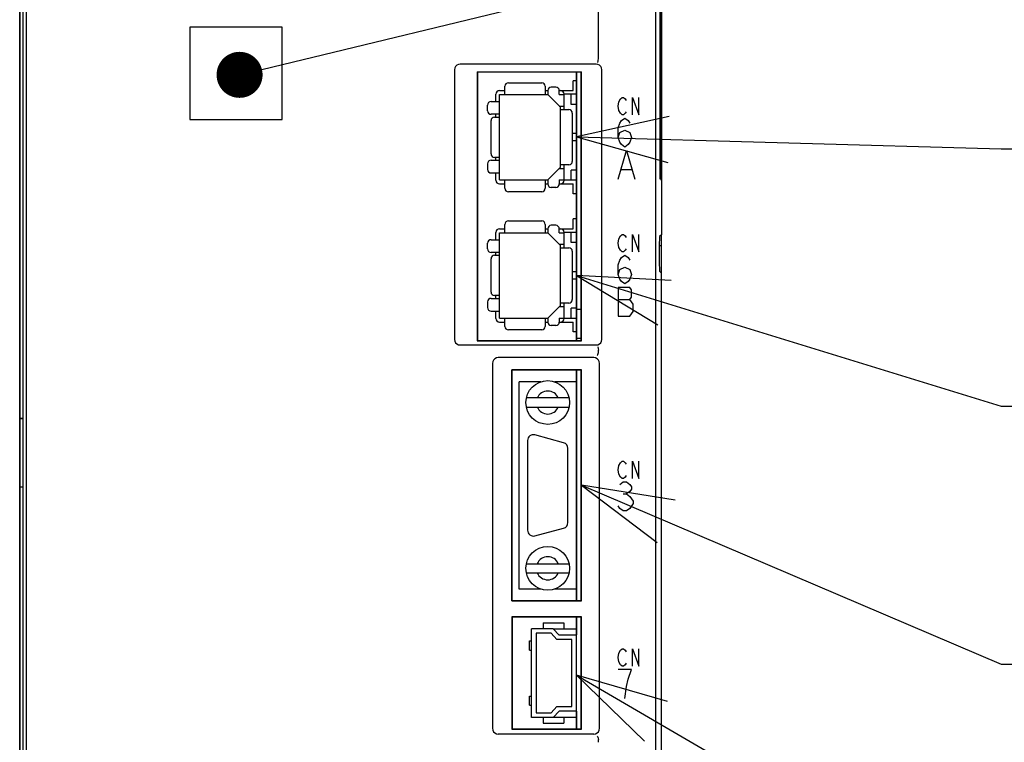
# Model space of a CAD drawing. Extents: x 0 to 1680, y 0 to 1188.
# Tile 15 of 31: x 949 to 1035, y 738 to 801. Entities that reach past the tile are written whole.
import ezdxf

# ---------------------------------------------------------------- set-up
doc = ezdxf.new("R2010")
doc.units = 0
doc.header["$LTSCALE"] = 92.4
doc.layers.get('0').update_dxf_attribs({"linetype": 'CONTINUOUS'})
for name, color, linetype in [('ALL_AXIS', 7, 'CONTINUOUS'), ('ALL_CURVE', 7, 'CONTINUOUS'), ('ALL_FEATURES', 7, 'CONTINUOUS'), ('ALL_NOTE', 7, 'CONTINUOUS')]:
    doc.layers.add(name, color=color, linetype=linetype)

msp = doc.modelspace()

# ---------------------------------------------------------------- linework, layer by layer
at = {"color": 7, "linetype": 'CONTINUOUS'}
for p, q in [((995.577, 747.75), (997.6, 747.75)), ((997.6, 740.05), (995.577, 740.05))]:
    msp.add_line(p, q, dxfattribs=at)
at = {"layer": 'ALL_AXIS', "color": 7, "linetype": 'CONTINUOUS'}
for p, q in [((949.5, 660), (949.5, 821.7)), ((949.8, 660.3), (949.8, 822)), ((1004.5, 660.3), (1004.5, 801.388)), ((997.6, 772.8), (997.6, 796.1)), ((997.6, 795.35), (997.3, 795.35)), ((997.6, 785.54), (997.3, 785.54)), ((997.6, 783.35), (997.3, 783.35)), ((1005, 778.633), (1004.816, 778.817)), ((997.6, 775.5), (998, 775.5)), ((997.6, 773.54), (997.3, 773.54)), ((997.6, 773), (998, 773)), ((997.6, 750.2), (997.6, 770.2)), ((994.492, 769.2), (992.6, 769.2)), ((997.6, 769.2), (995.708, 769.2)), ((996.479, 763.913), (993.979, 764.583)), ((993.35, 764.1), (993.35, 756.3)), ((996.85, 756.97), (996.85, 763.43)), ((993.979, 755.817), (996.479, 756.487)), ((994.492, 751.2), (992.6, 751.2)), ((997.6, 751.2), (995.708, 751.2)), ((997.6, 747.2), (997.6, 748.75)), ((997.6, 739.05), (997.6, 740.6))]:
    msp.add_line(p, q, dxfattribs=at)
msp.add_lwpolyline([(1004.816, 781.816), (1004.811, 781.779), (1004.806, 781.679), (1004.801, 781.521), (1004.797, 781.311), (1004.794, 781.059), (1004.792, 780.775), (1004.791, 780.472), (1004.791, 780.161), (1004.792, 779.858), (1004.794, 779.574), (1004.797, 779.322), (1004.801, 779.112), (1004.806, 778.954), (1004.811, 778.854), (1004.816, 778.817)], dxfattribs=at)
for centre, start, end in [((993.85, 764.1), 75, 180), ((996.35, 763.43), 0, 75), ((996.35, 756.97), 285, 360), ((993.85, 756.3), 180, 285)]:
    msp.add_arc(centre, 0.5, start, end, dxfattribs=at)
at = {"layer": 'ALL_CURVE', "color": 4, "linetype": 'CONTINUOUS'}
for p, q in [((1001.205, 793.15), (1001.275, 793.525)), ((1001.275, 793.525), (1001.414, 793.775)), ((1001.414, 793.775), (1001.553, 793.9)), ((1001.553, 793.9), (1001.693, 793.9)), ((1001.693, 793.9), (1001.832, 793.775)), ((1001.832, 793.775), (1001.902, 793.65)), ((1002.459, 792.4), (1002.459, 793.9)), ((1002.459, 793.9), (1003.016, 792.4)), ((1003.016, 792.4), (1003.016, 793.9)), ((1001.275, 792.775), (1001.205, 793.15)), ((1001.414, 792.525), (1001.275, 792.775)), ((1001.553, 792.4), (1001.414, 792.525)), ((1001.832, 792.525), (1001.693, 792.4)), ((1001.902, 792.65), (1001.832, 792.525)), ((1001.205, 791.267), (1001.35, 791.683)), ((1001.35, 791.683), (1001.495, 791.892)), ((1001.495, 791.892), (1001.786, 792.1)), ((1001.693, 792.4), (1001.553, 792.4)), ((1001.786, 792.1), (1002.076, 791.892)), ((1002.076, 791.892), (1002.221, 791.683)), ((1001.205, 790.433), (1001.205, 791.267)), ((1001.205, 790.433), (1001.35, 790.85)), ((1001.35, 790.85), (1001.786, 791.058)), ((1001.786, 791.058), (1002.221, 790.85)), ((1002.221, 790.85), (1002.366, 790.433)), ((1001.35, 790.017), (1001.205, 790.433)), ((1001.495, 789.808), (1001.35, 790.017)), ((1002.221, 790.017), (1002.076, 789.808)), ((1002.366, 790.433), (1002.221, 790.017)), ((1001.205, 786.8), (1001.931, 789.3)), ((1001.786, 789.6), (1001.495, 789.808)), ((1002.076, 789.808), (1001.786, 789.6)), ((1001.931, 789.3), (1002.656, 786.8)), ((1001.495, 787.633), (1002.366, 787.633)), ((1001.205, 781.25), (1001.275, 781.625)), ((1001.275, 781.625), (1001.414, 781.875)), ((1001.414, 781.875), (1001.553, 782)), ((1001.553, 782), (1001.693, 782)), ((1001.693, 782), (1001.832, 781.875)), ((1001.832, 781.875), (1001.902, 781.75)), ((1002.459, 780.5), (1002.459, 782)), ((1002.459, 782), (1003.016, 780.5)), ((1003.016, 780.5), (1003.016, 782)), ((1001.275, 780.875), (1001.205, 781.25)), ((1001.414, 780.625), (1001.275, 780.875)), ((1001.553, 780.5), (1001.414, 780.625)), ((1001.832, 780.625), (1001.693, 780.5)), ((1001.902, 780.75), (1001.832, 780.625)), ((1001.205, 779.367), (1001.35, 779.783)), ((1001.35, 779.783), (1001.495, 779.992)), ((1001.495, 779.992), (1001.786, 780.2)), ((1001.693, 780.5), (1001.553, 780.5)), ((1001.786, 780.2), (1002.076, 779.992)), ((1002.076, 779.992), (1002.221, 779.783)), ((1001.205, 778.533), (1001.205, 779.367)), ((1001.205, 778.533), (1001.35, 778.95)), ((1001.35, 778.95), (1001.786, 779.158)), ((1001.786, 779.158), (1002.221, 778.95)), ((1002.221, 778.95), (1002.366, 778.533)), ((1001.35, 778.117), (1001.205, 778.533)), ((1001.495, 777.908), (1001.35, 778.117)), ((1002.221, 778.117), (1002.076, 777.908)), ((1002.366, 778.533), (1002.221, 778.117)), ((1001.205, 777.4), (1001.205, 774.9)), ((1002.221, 777.4), (1001.205, 777.4)), ((1001.786, 777.7), (1001.495, 777.908)), ((1002.076, 777.908), (1001.786, 777.7)), ((1002.366, 777.192), (1002.221, 777.4)), ((1002.366, 776.567), (1002.366, 777.192)), ((1001.205, 776.358), (1002.221, 776.358)), ((1002.221, 776.358), (1002.366, 776.567)), ((1002.511, 775.942), (1002.221, 776.358)), ((1002.511, 775.317), (1002.511, 775.942)), ((1001.205, 774.9), (1002.221, 774.9)), ((1002.221, 774.9), (1002.511, 775.317)), ((1001.205, 761.55), (1001.275, 761.925)), ((1001.275, 761.925), (1001.414, 762.175)), ((1001.414, 762.175), (1001.553, 762.3)), ((1001.553, 762.3), (1001.693, 762.3)), ((1001.693, 762.3), (1001.832, 762.175)), ((1001.832, 762.175), (1001.902, 762.05)), ((1002.459, 760.8), (1002.459, 762.3)), ((1002.459, 762.3), (1003.016, 760.8)), ((1003.016, 760.8), (1003.016, 762.3)), ((1001.275, 761.175), (1001.205, 761.55)), ((1001.414, 760.925), (1001.275, 761.175)), ((1001.553, 760.8), (1001.414, 760.925)), ((1001.832, 760.925), (1001.693, 760.8)), ((1001.902, 761.05), (1001.832, 760.925)), ((1001.35, 760.292), (1001.64, 760.5)), ((1001.693, 760.8), (1001.553, 760.8)), ((1001.64, 760.5), (1001.931, 760.5)), ((1001.931, 760.5), (1002.221, 760.292)), ((1002.221, 760.292), (1002.366, 760.083)), ((1002.366, 760.083), (1002.366, 759.875)), ((1001.64, 759.458), (1001.931, 759.458)), ((1002.221, 759.667), (1001.931, 759.458)), ((1001.931, 759.458), (1002.221, 759.25)), ((1002.366, 759.875), (1002.221, 759.667)), ((1002.221, 759.25), (1002.511, 758.833)), ((1001.35, 758.208), (1001.205, 758.417)), ((1002.511, 758.625), (1002.221, 758.208)), ((1002.511, 758.833), (1002.511, 758.625)), ((1001.64, 758), (1001.35, 758.208)), ((1001.931, 758), (1001.64, 758)), ((1002.221, 758.208), (1001.931, 758)), ((1001.205, 745.25), (1001.275, 745.625)), ((1001.275, 745.625), (1001.414, 745.875)), ((1001.414, 745.875), (1001.553, 746)), ((1001.553, 746), (1001.693, 746)), ((1001.693, 746), (1001.832, 745.875)), ((1001.832, 745.875), (1001.902, 745.75)), ((1002.459, 744.5), (1002.459, 746)), ((1002.459, 746), (1003.016, 744.5)), ((1003.016, 744.5), (1003.016, 746)), ((1001.275, 744.875), (1001.205, 745.25)), ((1001.414, 744.625), (1001.275, 744.875)), ((1001.553, 744.5), (1001.414, 744.625)), ((1001.832, 744.625), (1001.693, 744.5)), ((1001.902, 744.75), (1001.832, 744.625)), ((1002.366, 744.2), (1001.205, 744.2)), ((1001.693, 744.5), (1001.553, 744.5)), ((1002.076, 743.367), (1002.366, 744.2)), ((1001.931, 742.742), (1002.076, 743.367)), ((1001.786, 741.7), (1001.931, 742.742))]:
    msp.add_line(p, q, dxfattribs=at)
at = {"layer": 'ALL_FEATURES', "color": 7, "linetype": 'CONTINUOUS'}
for p, q in [((949.209, 766.035), (949.209, 810.965)), ((1005.026, 783.026), (1005.026, 808.974)), ((999.5, 797.25), (999.5, 801.318)), ((964, 800), (964, 792)), ((972, 800), (964, 800)), ((972, 792), (972, 800)), ((999.31, 796.8), (987.49, 796.8)), ((987, 796.31), (987, 772.89)), ((988.965, 796.135), (988.965, 772.765)), ((988.965, 796.135), (998.035, 796.135)), ((988.965, 796.135), (989, 796.1)), ((989, 796.1), (989, 772.8)), ((998, 796.1), (989, 796.1)), ((998.035, 796.135), (998, 796.1)), ((998, 772.8), (998, 796.1)), ((998.035, 772.765), (998.035, 796.135)), ((999.8, 772.89), (999.8, 796.31)), ((991.68, 795.18), (994.58, 795.18)), ((997.3, 794.5), (997.3, 795.35)), ((990.9, 794.5), (991.38, 794.5)), ((991.38, 794.15), (991.38, 794.88)), ((994.88, 794.88), (994.88, 794.15)), ((994.88, 794.5), (995.1, 794.5)), ((995.1, 794.495), (995.1, 794.15)), ((995.8, 794.795), (995.4, 794.795)), ((996.1, 794.5), (997.3, 794.5)), ((996.1, 794.15), (996.1, 794.495)), ((990.17, 793.545), (990.9, 793.545)), ((990.58, 793.545), (990.58, 794.18)), ((990.9, 786.74), (990.9, 794.15)), ((990.9, 794.15), (995.1, 794.15)), ((995.1, 794.15), (996.2, 793.05)), ((996.1, 794.15), (996.52, 794.15)), ((996.52, 792.845), (996.52, 794.18)), ((997.6, 794.18), (996.52, 794.18)), ((997.12, 793.3), (997.12, 794.18)), ((989.87, 792.74), (989.87, 793.245)), ((996.1, 793.15), (996.52, 793.15)), ((996.2, 787.84), (996.2, 793.05)), ((996.2, 792.845), (996.93, 792.845)), ((997.6, 793.3), (997.12, 793.3)), ((997.23, 792.545), (997.23, 788.345)), ((964, 792), (972, 792)), ((990.169, 788.995), (990.169, 791.895)), ((990.9, 792.44), (990.17, 792.44)), ((990.469, 792.195), (990.9, 792.195)), ((990.58, 792.195), (990.58, 792.44)), ((997.6, 790.765), (997.23, 790.765)), ((997.6, 790.125), (997.23, 790.125)), ((990.17, 788.45), (990.9, 788.45)), ((990.9, 788.695), (990.469, 788.695)), ((990.58, 788.45), (990.58, 788.695)), ((989.87, 788.15), (989.87, 787.645)), ((995.1, 786.74), (996.2, 787.84)), ((996.1, 787.74), (996.52, 787.74)), ((996.93, 788.045), (996.2, 788.045)), ((996.52, 786.71), (996.52, 788.045)), ((997.12, 786.71), (997.12, 787.59)), ((997.6, 787.59), (997.12, 787.59)), ((1004.875, 787.215), (1004.874, 787.562)), ((990.17, 787.345), (990.9, 787.345)), ((990.58, 786.71), (990.58, 787.345)), ((990.9, 786.74), (995.1, 786.74)), ((991.38, 786.01), (991.38, 786.74)), ((994.88, 786.74), (994.88, 786.01)), ((995.1, 786.74), (995.1, 786.395)), ((996.1, 786.74), (996.1, 786.395)), ((996.1, 786.74), (996.52, 786.74)), ((997.6, 786.71), (996.52, 786.71)), ((1004.888, 786.764), (1004.938, 786.764)), ((990.9, 786.39), (991.38, 786.39)), ((994.58, 785.71), (991.68, 785.71)), ((994.88, 786.39), (995.1, 786.39)), ((995.8, 786.095), (995.4, 786.095)), ((996.1, 786.39), (997.3, 786.39)), ((997.3, 785.54), (997.3, 786.39)), ((991.68, 783.18), (994.58, 783.18)), ((997.3, 782.5), (997.3, 783.35)), ((990.9, 782.5), (991.38, 782.5)), ((991.38, 782.15), (991.38, 782.88)), ((994.88, 782.88), (994.88, 782.15)), ((994.88, 782.5), (995.1, 782.5)), ((995.1, 782.495), (995.1, 782.15)), ((995.8, 782.795), (995.4, 782.795)), ((996.1, 782.5), (997.3, 782.5)), ((996.1, 782.15), (996.1, 782.495)), ((1005.009, 782.009), (1005.026, 783.026)), ((990.17, 781.545), (990.9, 781.545)), ((990.58, 781.545), (990.58, 782.18)), ((990.9, 774.74), (990.9, 782.15)), ((990.9, 782.15), (995.1, 782.15)), ((995.1, 782.15), (996.2, 781.05)), ((996.1, 782.15), (996.52, 782.15)), ((996.52, 780.845), (996.52, 782.18)), ((997.6, 782.18), (996.52, 782.18)), ((997.12, 781.3), (997.12, 782.18)), ((1005.009, 782.009), (1004.816, 781.816)), ((1005, 571.991), (1005, 782.009)), ((989.87, 780.74), (989.87, 781.245)), ((996.1, 781.15), (996.52, 781.15)), ((996.2, 775.84), (996.2, 781.05)), ((996.2, 780.845), (996.93, 780.845)), ((997.6, 781.3), (997.12, 781.3)), ((997.23, 780.545), (997.23, 776.345)), ((1005, 781), (1004.794, 781.007)), ((990.169, 776.995), (990.169, 779.895)), ((990.9, 780.44), (990.17, 780.44)), ((990.469, 780.195), (990.9, 780.195)), ((990.58, 780.195), (990.58, 780.44)), ((997.6, 778.765), (997.23, 778.765)), ((997.6, 778.125), (997.23, 778.125)), ((990.17, 776.45), (990.9, 776.45)), ((990.9, 776.695), (990.469, 776.695)), ((990.58, 776.45), (990.58, 776.695)), ((989.87, 776.15), (989.87, 775.645)), ((995.1, 774.74), (996.2, 775.84)), ((996.1, 775.74), (996.52, 775.74)), ((996.93, 776.045), (996.2, 776.045)), ((996.52, 774.71), (996.52, 776.045)), ((997.12, 774.71), (997.12, 775.59)), ((997.6, 775.59), (997.12, 775.59)), ((990.17, 775.345), (990.9, 775.345)), ((990.58, 774.71), (990.58, 775.345)), ((990.9, 774.74), (995.1, 774.74)), ((991.38, 774.01), (991.38, 774.74)), ((994.88, 774.74), (994.88, 774.01)), ((995.1, 774.74), (995.1, 774.395)), ((996.1, 774.74), (996.1, 774.395)), ((996.1, 774.74), (996.52, 774.74)), ((997.6, 774.71), (996.52, 774.71)), ((990.9, 774.39), (991.38, 774.39)), ((994.58, 773.71), (991.68, 773.71)), ((994.88, 774.39), (995.1, 774.39)), ((995.8, 774.095), (995.4, 774.095)), ((996.1, 774.39), (997.3, 774.39)), ((997.3, 773.54), (997.3, 774.39)), ((987.49, 772.4), (999.31, 772.4)), ((988.965, 772.765), (989, 772.8)), ((988.965, 772.765), (998.035, 772.765)), ((989, 772.8), (998, 772.8)), ((998.035, 772.765), (998, 772.8)), ((999.1, 771.3), (990.8, 771.3)), ((999.5, 771.783), (999.5, 771.95)), ((990.3, 770.8), (990.3, 739.1)), ((999.6, 739.1), (999.6, 770.8)), ((991.965, 750.165), (991.965, 770.235)), ((998.035, 770.235), (991.965, 770.235)), ((991.965, 770.235), (992, 770.2)), ((992, 750.2), (992, 770.2)), ((998, 770.2), (992, 770.2)), ((998.035, 770.235), (998, 770.2)), ((998, 750.2), (998, 770.2)), ((998.035, 750.165), (998.035, 770.235)), ((992.6, 751.2), (992.6, 769.2)), ((996.957, 767.8), (993.243, 767.8)), ((993.243, 767), (996.957, 767)), ((949.226, 766), (949.209, 766.035)), ((949.209, 766.035), (949.5, 766.035)), ((949.226, 766), (949.5, 766)), ((949.222, 763.521), (949.22, 763.517)), ((949.211, 762.517), (949.212, 762.947)), ((949.212, 719.053), (949.211, 762.517)), ((949.5, 760.035), (949.211, 760.035)), ((993.243, 753.4), (996.957, 753.4)), ((993.243, 752.6), (996.957, 752.6)), ((991.965, 750.165), (992, 750.2)), ((991.965, 750.165), (998.035, 750.165)), ((992, 750.2), (998, 750.2)), ((998.035, 750.165), (998, 750.2)), ((991.965, 748.785), (991.965, 739.015)), ((998.035, 748.785), (991.965, 748.785)), ((991.965, 748.785), (992, 748.75)), ((992, 748.75), (992, 739.05)), ((998, 748.75), (992, 748.75)), ((994.7, 748.25), (994.7, 747.75)), ((994.7, 748.25), (996.5, 748.25)), ((996.5, 748.25), (996.5, 747.75)), ((998.035, 748.785), (998, 748.75)), ((998, 739.05), (998, 748.75)), ((998.035, 739.015), (998.035, 748.785)), ((993.7, 740.05), (993.7, 747.75)), ((995.577, 747.75), (993.7, 747.75)), ((994.1, 747.35), (994.1, 740.45)), ((995.4, 747.35), (994.1, 747.35)), ((995.9, 746.8), (995.4, 747.35)), ((995.577, 747.75), (996.077, 747.2)), ((997.6, 747.2), (996.077, 747.2)), ((997.6, 740.6), (997.6, 747.2)), ((993.51, 745.9), (993.51, 746.7)), ((993.51, 746.7), (993.7, 746.7)), ((997.2, 746.8), (995.9, 746.8)), ((997.2, 741), (997.2, 746.8)), ((993.51, 745.9), (993.7, 745.9)), ((993.51, 741.1), (993.51, 741.9)), ((993.51, 741.9), (993.7, 741.9)), ((993.51, 741.1), (993.7, 741.1)), ((994.1, 740.45), (995.4, 740.45)), ((995.4, 740.45), (995.9, 741)), ((996.077, 740.6), (995.577, 740.05)), ((995.9, 741), (997.2, 741)), ((997.6, 740.6), (996.077, 740.6)), ((995.577, 740.05), (993.7, 740.05)), ((994.7, 740.05), (994.7, 739.55)), ((994.7, 739.55), (996.5, 739.55)), ((996.5, 740.05), (996.5, 739.55)), ((999.1, 738.6), (990.8, 738.6)), ((991.965, 739.015), (992, 739.05)), ((991.965, 739.015), (998.035, 739.015)), ((992, 739.05), (998, 739.05)), ((998.035, 739.015), (998, 739.05)), ((999.5, 737.883), (999.5, 738.117))]:
    msp.add_line(p, q, dxfattribs=at)
for points in [[(949.209, 821.738), (949.206, 821.7), (949.204, 821.598), (949.203, 821.439), (949.201, 821.233), (949.2, 659.73)], [(1004.874, 787.562), (1004.874, 804.616), (1004.875, 804.785), (1004.877, 804.936), (1004.879, 805.062), (1004.882, 805.157), (1004.885, 805.216), (1004.888, 805.236)], [(1004.952, 804.44), (1004.951, 787.382), (1004.95, 787.214), (1004.949, 787.063), (1004.947, 786.937), (1004.944, 786.843), (1004.941, 786.784), (1004.938, 786.764)], [(987.49, 796.8), (987.336, 796.776), (987.2, 796.707), (987.093, 796.6), (987.024, 796.464), (987, 796.31)], [(999.8, 796.31), (999.776, 796.464), (999.707, 796.6), (999.6, 796.707), (999.464, 796.776), (999.31, 796.8)], [(999.442, 796.952), (999.462, 796.989), (999.48, 797.056), (999.493, 797.145), (999.5, 797.25)], [(1004.888, 786.764), (1004.885, 786.784), (1004.882, 786.843), (1004.879, 786.938), (1004.877, 787.064), (1004.875, 787.215)], [(987, 772.89), (987.024, 772.736), (987.093, 772.6), (987.2, 772.493), (987.336, 772.424), (987.49, 772.4)], [(999.31, 772.4), (999.464, 772.424), (999.6, 772.493), (999.707, 772.6), (999.776, 772.736), (999.8, 772.89)], [(999.442, 772.248), (999.462, 772.212), (999.48, 772.144), (999.493, 772.054), (999.5, 771.95)], [(990.8, 771.3), (990.645, 771.276), (990.506, 771.205), (990.395, 771.094), (990.324, 770.955), (990.3, 770.8)], [(999.6, 770.8), (999.576, 770.955), (999.505, 771.094), (999.394, 771.205), (999.255, 771.276), (999.1, 771.3)], [(999.385, 771.479), (999.41, 771.501), (999.44, 771.56), (999.471, 771.651), (999.498, 771.761)], [(999.498, 771.761), (999.499, 771.768), (999.5, 771.775), (999.5, 771.783)], [(949.222, 763.521), (949.223, 763.54), (949.224, 763.591), (949.225, 763.671), (949.226, 763.774), (949.226, 766)], [(949.212, 762.947), (949.215, 763.293), (949.216, 763.413), (949.218, 763.489), (949.22, 763.517)], [(990.3, 739.1), (990.324, 738.945), (990.395, 738.806), (990.506, 738.695), (990.645, 738.624), (990.8, 738.6)], [(999.1, 738.6), (999.255, 738.624), (999.394, 738.695), (999.505, 738.806), (999.576, 738.945), (999.6, 739.1)], [(999.385, 738.421), (999.41, 738.399), (999.44, 738.34), (999.471, 738.249), (999.498, 738.139)], [(999.5, 738.117), (999.5, 738.125), (999.499, 738.132), (999.498, 738.139)]]:
    msp.add_lwpolyline(points, dxfattribs=at)
at = {"layer": 'ALL_FEATURES', "color": 1, "linetype": 'CONTINUOUS', "const_width": 0.168}
for points in [[(997.6, 772.8), (997.6, 796.1)], [(997.6, 750.2), (997.6, 770.2)], [(997.6, 747.2), (997.6, 748.75)], [(997.6, 739.05), (997.6, 740.6)]]:
    msp.add_lwpolyline(points, dxfattribs=at)
at = {"layer": 'ALL_FEATURES', "color": 7, "linetype": 'CONTINUOUS'}
for centre in [(995.1, 767.4), (995.1, 753)]:
    msp.add_circle(centre, 1.9, dxfattribs=at)
for centre, radius, start, end in [((991.68, 794.88), 0.3, 90, 180), ((994.58, 794.88), 0.3, 0, 90), ((990.9, 794.18), 0.32, 90, 180), ((995.4, 794.495), 0.3, 90, 180), ((995.8, 794.495), 0.3, 0, 90), ((996.2, 794.18), 0.32, 0, 90), ((990.17, 793.245), 0.3, 90, 180), ((990.17, 792.74), 0.3, 180, 270), ((996.93, 792.545), 0.3, 0, 90), ((990.469, 791.895), 0.3, 90, 180), ((990.17, 788.15), 0.3, 90, 180), ((990.469, 788.995), 0.3, 180, 270), ((996.93, 788.345), 0.3, 270, 360), ((990.17, 787.645), 0.3, 180, 270), ((990.9, 786.71), 0.32, 180, 270), ((996.2, 786.71), 0.32, 270, 360), ((991.68, 786.01), 0.3, 180, 270), ((994.58, 786.01), 0.3, 270, 360), ((995.4, 786.395), 0.3, 180, 270), ((995.8, 786.395), 0.3, 270, 360), ((991.68, 782.88), 0.3, 90, 180), ((994.58, 782.88), 0.3, 0, 90), ((990.9, 782.18), 0.32, 90, 180), ((995.4, 782.495), 0.3, 90, 180), ((995.8, 782.495), 0.3, 0, 90), ((996.2, 782.18), 0.32, 0, 90), ((990.17, 781.245), 0.3, 90, 180), ((990.17, 780.74), 0.3, 180, 270), ((996.93, 780.545), 0.3, 0, 90), ((990.469, 779.895), 0.3, 90, 180), ((990.17, 776.15), 0.3, 90, 180), ((990.469, 776.995), 0.3, 180, 270), ((996.93, 776.345), 0.3, 270, 360), ((990.17, 775.645), 0.3, 180, 270), ((990.9, 774.71), 0.32, 180, 270), ((996.2, 774.71), 0.32, 270, 360), ((991.68, 774.01), 0.3, 180, 270), ((994.58, 774.01), 0.3, 270, 360), ((995.4, 774.395), 0.3, 180, 270), ((995.8, 774.395), 0.3, 270, 360), ((995.1, 767.4), 1, 23.57818, 156.42182), ((995.1, 767.4), 1, 203.57818, 336.42182), ((995.1, 753), 1, 23.57818, 156.42182), ((995.1, 753), 1, 203.57818, 336.42182)]:
    msp.add_arc(centre, radius, start, end, dxfattribs=at)
at = {"layer": 'ALL_NOTE', "color": 2, "linetype": 'CONTINUOUS'}
for p, q in [((970.256, 796.34), (1034.5, 811.893)), ((997.6, 790.486), (1034.5, 789.446)), ((1034.5, 789.446), (1035.5, 789.446)), ((997.6, 778.428), (1034.5, 767.079)), ((1034.5, 767.079), (1035.5, 767.079)), ((998.035, 760.229), (1034.5, 744.668)), ((1034.5, 744.668), (1035.5, 744.668)), ((997.6, 743.724), (1034.5, 722.215))]:
    msp.add_line(p, q, dxfattribs=at)
at = {"layer": 'ALL_NOTE', "color": 2, "linetype": 'CONTINUOUS', "const_width": 2}
msp.add_lwpolyline([(967.312, 795.869, 1), (969.312, 795.869, 1)], format="xyb", close=True, dxfattribs=at)
at = {"layer": 'ALL_NOTE', "color": 2, "linetype": 'CONTINUOUS'}
for points in [[(1005.653, 792.26), (997.6, 790.486), (1005.54, 788.261)], [(1005.834, 777.988), (997.6, 778.428), (1004.659, 774.164)], [(1006.178, 758.928), (998.035, 760.229), (1004.608, 755.249)], [(1005.519, 741.423), (997.6, 743.724), (1003.504, 737.967)]]:
    msp.add_lwpolyline(points, dxfattribs=at)

doc.saveas('drawing.dxf')
